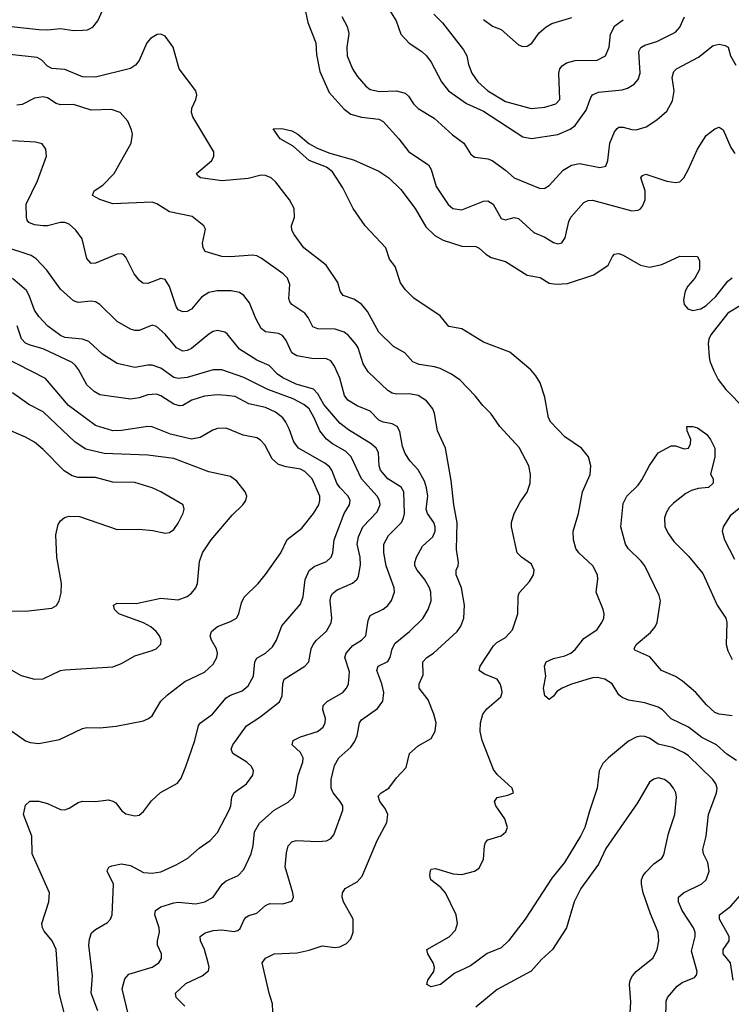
# Model space of a CAD drawing. Header units: inches. Extents: x 884691 to 1028259, y 526745 to 653629.
# Tile 235 of 241: x 1015103 to 1018366, y 634419 to 638936. Entities that reach past the tile are written whole.
import ezdxf

# ---------------------------------------------------------------- set-up
doc = ezdxf.new("R2010")
doc.units = ezdxf.units.IN
doc.header["$MEASUREMENT"] = 0
doc.layers.add('B0613', color=7, linetype='Continuous')

msp = doc.modelspace()

# ---------------------------------------------------------------- linework, layer by layer
at = {"layer": 'B0613', "color": 6}
for points, elevation in [([(1016399, 639039), (1016423.2, 638923.2), (1016460.2, 638830), (1016464.1, 638775.9), (1016478.5, 638698.5), (1016521.2, 638601.2), (1016590, 638525), (1016621.8, 638501.8), (1016670, 638487.9), (1016750, 638480.2), (1016769.4, 638469.4), (1016840.9, 638390), (1016887.1, 638330), (1016976.7, 638270), (1016989, 638249), (1017012.9, 638170), (1017067.3, 638087.3), (1017089.4, 638069.4), (1017130, 638063.5), (1017230, 638103.5), (1017250, 638104.7), (1017273.6, 638090), (1017310, 638023.3), (1017330, 638017.9), (1017370, 638028.5), (1017390, 638023.1), (1017459.8, 637959.8), (1017510, 637938.6), (1017550, 637913.8), (1017570, 637907.8), (1017588, 637912), (1017604.5, 637935.5), (1017621.2, 638010), (1017630, 638030), (1017690, 638096.6), (1017710, 638106.7), (1017730, 638108.4), (1017910, 638058.6), (1017938.1, 638061.9), (1017950, 638068.6), (1017959, 638081), (1017971.3, 638110), (1017970.2, 638150), (1017950.4, 638209.6), (1017958.5, 638221.5), (1017973.1, 638226.9), (1018070, 638194.6), (1018110, 638188.7), (1018130, 638191.3), (1018147.4, 638210), (1018170, 638249.4), (1018210, 638341.4), (1018250, 638404.6), (1018290, 638435.4), (1018310, 638443.1), (1018327.8, 638430), (1018362.9, 638350), (1018382.6, 638322.6)], 1800), ([(1016783.2, 639003.2), (1016828.6, 638930), (1016850.6, 638870), (1016887.9, 638827.9), (1016946.3, 638790), (1016967.7, 638770), (1016990, 638740.4), (1017036.3, 638650), (1017069.6, 638610), (1017151.2, 638551.2), (1017230, 638516.6), (1017410, 638399.1), (1017450, 638391.3), (1017570, 638408.4), (1017627.1, 638432.9), (1017649.7, 638450.3), (1017699.5, 638520.5), (1017721.1, 638578.9), (1017730, 638591.8), (1017756.8, 638603.2), (1017866, 638614), (1017890, 638621.1), (1017920, 638640), (1017938, 638662), (1017947.1, 638690), (1017941.1, 638790), (1017951.4, 638808.6), (1017970, 638819.2), (1018023.7, 638836.3), (1018110, 638878.5), (1018130, 638901.4), (1018151.3, 638948.7)], 2000), ([(1015064.7, 638904.7), (1015190, 638891.1), (1015230, 638889.6), (1015290, 638895.9), (1015350, 638886.6), (1015390, 638887), (1015413.2, 638890), (1015437.8, 638902.2), (1015460.2, 638930), (1015482.3, 638977.7)], 1800), ([(1017001.3, 638961.3), (1017041.1, 638921.1), (1017137.9, 638797.9), (1017153.2, 638770), (1017160.3, 638730), (1017175.8, 638690), (1017204.1, 638650), (1017249.4, 638610), (1017330, 638560.4), (1017448, 638528), (1017510, 638534.4), (1017560.8, 638550), (1017579.2, 638570), (1017574.9, 638690), (1017579.6, 638710), (1017590, 638724.7), (1017610, 638738.1), (1017650, 638748.5), (1017750, 638749.4), (1017789, 638770), (1017805.2, 638810), (1017812.3, 638870), (1017831.7, 638908.3), (1017870, 638935.8)], 2100), ([(1016579.6, 638950), (1016604.1, 638904.1), (1016612.5, 638872.6), (1016603.3, 638810), (1016604, 638770), (1016629.3, 638710), (1016650, 638676.2), (1016690, 638630.5), (1016710, 638615.8), (1016752.9, 638607.1), (1016830, 638609), (1016870, 638598.1), (1016885.3, 638585.3), (1016909.2, 638550), (1016930, 638529), (1017003.5, 638483.5), (1017087.1, 638407.1), (1017139.9, 638370), (1017170, 638321), (1017181.3, 638310), (1017190, 638304.8), (1017250, 638297.1), (1017269.1, 638289.1), (1017330, 638245.8), (1017370.4, 638210.4), (1017490, 638160.9), (1017510, 638163.4), (1017530, 638174.7), (1017594.7, 638245.3), (1017632.3, 638267.7), (1017670, 638276.4), (1017762.4, 638257.6), (1017790, 638264.5), (1017799.5, 638290), (1017809.5, 638370), (1017830, 638421.7), (1017842.6, 638437.4), (1017850, 638442.2), (1017870, 638442.3), (1017910, 638431.4), (1017930, 638430.7), (1017975.2, 638444.8), (1018024.3, 638475.7), (1018070, 638516.6), (1018095.7, 638564.3), (1018104.3, 638610), (1018095, 638670), (1018101.7, 638698.3), (1018114, 638710), (1018215.6, 638764.4), (1018282.5, 638817.5), (1018310, 638823.9), (1018338, 638818), (1018350.8, 638810), (1018361.4, 638770), (1018386.4, 638726.4)], 1900), ([(1017230, 638937.2), (1017270, 638905.7), (1017310.3, 638890.3), (1017390, 638820.8), (1017410, 638812.5), (1017430, 638814.8), (1017451.6, 638828.4), (1017484.6, 638875.4), (1017516.5, 638903.5), (1017542.3, 638917.7), (1017634.1, 638945.9)], 2200), ([(1018065.8, 634350), (1018066.5, 634433.5), (1018072.9, 634450), (1018117.5, 634502.5), (1018140.7, 634519.3), (1018197.7, 634542.3), (1018206.7, 634553.3), (1018209.5, 634570), (1018183.3, 634663.3), (1018200.8, 634730), (1018200.4, 634750), (1018193.1, 634770), (1018141, 634850), (1018124, 634890), (1018123.5, 634910), (1018146.3, 634930), (1018230, 634971.7), (1018250, 634990.4), (1018263.8, 635030), (1018257.4, 635070), (1018238.8, 635110), (1018235.3, 635130), (1018250.6, 635190), (1018261.1, 635290), (1018298.2, 635390), (1018301.4, 635410), (1018294.8, 635430), (1018280.6, 635450), (1018170, 635558.3), (1018150, 635573.2), (1018097.5, 635597.5), (1018030, 635612.6), (1017990, 635639.3), (1017970, 635647.9), (1017950, 635649.1), (1017930, 635644.2), (1017894.5, 635625.5), (1017801.9, 635550), (1017776.7, 635523.3), (1017759.3, 635490), (1017751.2, 635410), (1017714.8, 635305.2), (1017694.4, 635230), (1017674.6, 635190), (1017601, 635070), (1017542.4, 634997.6), (1017420.1, 634810), (1017343.4, 634710), (1017310, 634678.5), (1017247, 634653), (1017170, 634595.6), (1017098, 634562), (1017032.9, 634510), (1016990, 634499.1), (1016969.3, 634509.3), (1016973.5, 634530), (1017001.3, 634570), (1017004.4, 634590), (1016998.9, 634610), (1016974.6, 634650), (1016969.8, 634670), (1017071.7, 634728.3), (1017100.4, 634759.6), (1017110.4, 634790), (1017104.7, 634830), (1017055.2, 634930), (1017034.4, 634954.4), (1016988.2, 634990), (1016983.6, 635010), (1016986.4, 635033.6), (1016990, 635038.5), (1017010, 635042.1), (1017090, 635017.7), (1017130, 635015.3), (1017187.6, 635030), (1017210, 635043.8), (1017230, 635084.4), (1017233.3, 635146.8), (1017238.8, 635161.2), (1017250, 635173.8), (1017310, 635192.1), (1017332.2, 635210), (1017339.3, 635230), (1017327.5, 635270), (1017285.4, 635330), (1017279.6, 635350), (1017292.7, 635367.3), (1017341.2, 635378.8), (1017367.6, 635390), (1017361.5, 635410), (1017292.8, 635472.8), (1017275.8, 635495.8), (1017223, 635630), (1017214.8, 635670), (1017215.5, 635710), (1017225.9, 635750), (1017245.2, 635774.8), (1017308.7, 635830), (1017314.3, 635850), (1017312.6, 635870), (1017305.9, 635890), (1017291.6, 635910), (1017234.1, 635934.1), (1017208.8, 635950), (1017214.7, 635970), (1017276, 636064), (1017290, 636078.5), (1017330, 636102.1), (1017362.7, 636137.3), (1017387.4, 636210), (1017388.6, 636290), (1017392.9, 636307.1), (1017440.6, 636359.4), (1017458.9, 636390), (1017461.5, 636410), (1017450, 636438.5), (1017404.1, 636470), (1017383.2, 636490), (1017357.1, 636610), (1017357.3, 636630), (1017370.3, 636670), (1017397.8, 636722.2), (1017430, 636768.7), (1017444.1, 636810), (1017444.3, 636850), (1017436.8, 636890), (1017392.9, 636972.9), (1017304.4, 637070), (1017263.5, 637130), (1017225.8, 637165.8), (1017191.1, 637211.1), (1017121.7, 637281.7), (1017082.4, 637310), (1017030, 637335.6), (1017004, 637344), (1016934.6, 637354.6), (1016906.1, 637366.1), (1016868.2, 637408.2), (1016816.9, 637436.9), (1016750, 637503), (1016697.8, 637597.8), (1016670.4, 637630.4), (1016634.2, 637654.2), (1016585.8, 637670), (1016572.9, 637690), (1016561.1, 637730), (1016507.9, 637810), (1016405.9, 637890), (1016361.8, 637950), (1016350.9, 637970), (1016348.3, 637990), (1016362.8, 638030), (1016360.9, 638070), (1016339.3, 638110), (1016277.5, 638190), (1016255.8, 638210), (1016230, 638220.9), (1016210, 638222.1), (1016150, 638207.9), (1016030, 638197.1), (1015931.8, 638210), (1015919.4, 638219.4), (1015914.1, 638230), (1015983.1, 638290), (1015993, 638310), (1015992.5, 638330), (1015896.7, 638490), (1015890.2, 638510), (1015891.8, 638530), (1015910.4, 638570), (1015914.3, 638590), (1015910.4, 638610), (1015833.8, 638710), (1015806.5, 638810), (1015770, 638860.1), (1015750, 638869.5), (1015732.8, 638867.2), (1015702.6, 638850), (1015685.9, 638830), (1015651.2, 638748.8), (1015633.1, 638726.9), (1015610, 638712.5), (1015450, 638671.9), (1015390, 638673.2), (1015310, 638707.1), (1015250, 638711.8), (1015230, 638722.1), (1015204.2, 638750), (1015182.5, 638762.5), (1015056.7, 638776.7)], 1800), ([(1016264.1, 634384.1), (1016261.8, 634421.8), (1016246.2, 634470), (1016214.8, 634610), (1016230, 634631.1), (1016270, 634650.7), (1016375, 634655), (1016430, 634666.9), (1016490, 634687.3), (1016550, 634679.9), (1016570, 634682.5), (1016601.7, 634698.3), (1016620.8, 634719.2), (1016632.2, 634750), (1016632.4, 634810), (1016586.9, 634890), (1016581.7, 634910), (1016583.1, 634930), (1016594.5, 634950), (1016650, 634981), (1016673.2, 635006.8), (1016741.1, 635170), (1016786.3, 635253.7), (1016791.2, 635290), (1016778, 635318), (1016754.4, 635350), (1016746.4, 635373.6), (1016759.8, 635390), (1016794.6, 635410), (1016830, 635458.4), (1016875.2, 635504.8), (1016890.6, 635570), (1016930, 635604.9), (1016990, 635638.3), (1017008.4, 635671.6), (1017011.9, 635710), (1017002.1, 635750), (1016975.1, 635815.1), (1016933.9, 635870), (1016933.8, 635890), (1016952.4, 635930), (1016951.1, 635990), (1016970, 636009.6), (1017000.7, 636030), (1017108, 636130), (1017125.9, 636154.1), (1017139.5, 636190), (1017141.6, 636250), (1017128.5, 636330), (1017104.5, 636390), (1017104.4, 636410), (1017113.6, 636430), (1017114.5, 636445.5), (1017105.6, 636505.6), (1017108.2, 636628.2), (1017092.7, 636710), (1017081.6, 636821.6), (1017055.7, 636970), (1017018.2, 637050), (1017005, 637130), (1016997.1, 637150), (1016967.3, 637187.3), (1016930, 637212.1), (1016890, 637218.8), (1016830, 637218.1), (1016810, 637221.9), (1016790, 637234.7), (1016700.6, 637320.6), (1016677.9, 637357.9), (1016654.4, 637430), (1016645.4, 637445.4), (1016610, 637487.3), (1016590, 637502.7), (1016550, 637516.4), (1016470, 637517), (1016446.3, 637526.3), (1016426, 637570), (1016410, 637589.8), (1016350.5, 637630), (1016341.6, 637641.6), (1016337.4, 637657.4), (1016341.5, 637721.5), (1016331.2, 637750), (1016310.2, 637770), (1016210, 637841.2), (1016190, 637851.9), (1016170, 637856), (1016070, 637847.6), (1016030, 637850), (1015952.9, 637872.9), (1015943.3, 637890), (1015941.6, 637910), (1015954.6, 637974.6), (1015946.6, 637990), (1015893.3, 638033.3), (1015790, 638054.3), (1015730.8, 638090.8), (1015710, 638098.4), (1015530, 638090.9), (1015470, 638110.9), (1015436.9, 638130), (1015443.9, 638150), (1015483.2, 638176.8), (1015536.4, 638230), (1015614.1, 638370), (1015620.3, 638410), (1015615.3, 638430), (1015598.2, 638470), (1015563.7, 638510), (1015523.9, 638523.9), (1015430, 638521.1), (1015350, 638546.9), (1015290, 638545.6), (1015270, 638552), (1015230, 638577.7), (1015210, 638581.7), (1015170, 638576.5), (1015113.6, 638546.4), (1015090, 638544.4)], 1900), ([(1018390, 635537.3), (1018346, 635566), (1018297.3, 635610), (1018230, 635643.7), (1018170, 635690), (1018090, 635728.7), (1018050, 635769.8), (1018030, 635782), (1017970, 635802.4), (1017895, 635815), (1017865.9, 635825.9), (1017850, 635838.9), (1017819.7, 635890), (1017785.7, 635910), (1017750, 635918.1), (1017730, 635916.3), (1017633, 635887), (1017590.5, 635869.5), (1017566.4, 635853.6), (1017550, 635833.1), (1017530, 635818.1), (1017510, 635833.7), (1017505.3, 635870), (1017515.3, 635924.7), (1017508.6, 635970), (1017517.1, 635990), (1017550, 636004.8), (1017602.7, 636017.3), (1017630.5, 636029.5), (1017650, 636046.7), (1017690, 636097.2), (1017750, 636139.2), (1017772.8, 636170), (1017780.8, 636190), (1017782.7, 636210), (1017778.5, 636230), (1017746, 636310), (1017754.4, 636370), (1017752.2, 636390), (1017730.1, 636430.1), (1017666.3, 636490), (1017652.9, 636510), (1017642.5, 636550), (1017641.3, 636590), (1017665.7, 636670), (1017683.6, 636770), (1017718.5, 636850), (1017721, 636890), (1017710.3, 636930), (1017679.3, 636970), (1017602.2, 637022.2), (1017538.9, 637090), (1017528.2, 637110), (1017510, 637203.7), (1017489.8, 637270), (1017470, 637302.7), (1017445.8, 637330), (1017350, 637411), (1017230, 637455.9), (1017130, 637517.6), (1017070, 637528.4), (1017030, 637577.6), (1016910, 637657.6), (1016870, 637698.8), (1016848.9, 637728.9), (1016824.2, 637804.2), (1016797.8, 637837.8), (1016782, 637890), (1016686.1, 637990), (1016631.7, 638070), (1016583.8, 638163.8), (1016537.3, 638237.3), (1016510, 638259.3), (1016430, 638290.2), (1016356.3, 638356.3), (1016296.8, 638390), (1016265.1, 638434.9), (1016304.1, 638435.9), (1016350, 638425.3), (1016378.1, 638410), (1016427.8, 638367.8), (1016467, 638347), (1016524.2, 638324.2), (1016633, 638293), (1016750, 638241.4), (1016795.6, 638210), (1016850, 638156.4), (1016916.5, 638070), (1016965.4, 637985.4), (1017005.9, 637945.9), (1017045.1, 637925.1), (1017130, 637896.4), (1017194.6, 637894.6), (1017210, 637887.5), (1017240.1, 637860.1), (1017264.8, 637844.8), (1017330, 637825.9), (1017430, 637763.8), (1017490, 637753.2), (1017530, 637727), (1017562.1, 637722.1), (1017614, 637726), (1017735.2, 637764.8), (1017800.7, 637810), (1017820.5, 637850), (1017830, 637860.3), (1017838, 637862), (1017850, 637863), (1017870, 637855.8), (1017950, 637809.6), (1017990, 637800.4), (1018046.7, 637813.3), (1018130, 637850.5), (1018210, 637850.1), (1018220.1, 637830), (1018219.4, 637790), (1018198.2, 637750), (1018167, 637713), (1018154.1, 637690), (1018146.4, 637650), (1018150, 637630), (1018166.1, 637610), (1018190, 637601.3), (1018226.6, 637610), (1018250, 637624.5), (1018294.3, 637665.7), (1018350, 637736.4), (1018370, 637751)], 1700), ([(1015859.2, 634410), (1015820.6, 634450), (1015817.3, 634470), (1015864.8, 634515.2), (1015939.5, 634550), (1015967.8, 634572.2), (1015972, 634590), (1015967.3, 634610), (1015949.9, 634670), (1015931.8, 634710), (1015930.6, 634730), (1015953.4, 634746.6), (1015990, 634757.1), (1016030, 634760.8), (1016086.1, 634753.9), (1016102.7, 634757.3), (1016113.6, 634766.4), (1016131.2, 634808.8), (1016141, 634819), (1016153, 634827), (1016190, 634837.4), (1016230, 634872.5), (1016250, 634881.2), (1016310, 634880.7), (1016350, 634891.6), (1016358.1, 634910), (1016355.3, 634930), (1016320.3, 635050), (1016325.7, 635114.3), (1016333.7, 635146.3), (1016350, 635164.1), (1016370, 635171.2), (1016470, 635165.3), (1016510, 635169.8), (1016530, 635179.9), (1016543.8, 635196.2), (1016585.1, 635310), (1016583.7, 635330), (1016572.9, 635350), (1016539.6, 635390), (1016530.7, 635410.7), (1016530.8, 635450), (1016545.7, 635514.3), (1016566, 635550), (1016620.5, 635599.5), (1016637.5, 635622.5), (1016649.9, 635650.1), (1016661, 635710), (1016670, 635723.6), (1016743.4, 635776.6), (1016767.1, 635810), (1016772, 635850), (1016763.6, 635890), (1016740.9, 635950), (1016745.9, 635970), (1016790, 635992.1), (1016801.8, 636010), (1016810.9, 636050), (1016824.2, 636075.8), (1016890.2, 636130), (1016950.8, 636189.2), (1016976.1, 636230), (1016990.1, 636270), (1016988.3, 636310), (1016982, 636330), (1016958.3, 636370), (1016925.9, 636410), (1016915.2, 636430), (1016914, 636446), (1016922, 636470), (1016950, 636520.2), (1016996.7, 636563.4), (1017008.1, 636590), (1017008.4, 636610), (1017002, 636630), (1016972.9, 636670), (1016966.8, 636690), (1016974.8, 636750), (1016968.7, 636788.7), (1016958.2, 636818.2), (1016930.6, 636870.6), (1016893, 636910), (1016870, 636945.3), (1016858.4, 636978.5), (1016846.3, 637046.3), (1016833.4, 637070), (1016810, 637082), (1016770, 637089.3), (1016750, 637098.2), (1016710, 637139.4), (1016650, 637163.9), (1016607.1, 637190), (1016592.1, 637212.1), (1016570, 637290.8), (1016545.9, 637346), (1016530, 637370.3), (1016510, 637380.7), (1016441.5, 637381.5), (1016374.1, 637394.1), (1016350, 637408.1), (1016324, 637464), (1016307.4, 637487.4), (1016290, 637496.5), (1016230, 637504.6), (1016210, 637519.5), (1016184.8, 637564.8), (1016156.8, 637636.8), (1016130.1, 637670.1), (1016110, 637684.8), (1016071.9, 637691.9), (1016008.7, 637691.3), (1015970, 637684.9), (1015936.3, 637663.7), (1015890, 637608.3), (1015870, 637597.9), (1015850, 637595.7), (1015830, 637604.9), (1015819.6, 637619.6), (1015790, 637711.6), (1015770, 637744.7), (1015750, 637749.2), (1015690, 637726.2), (1015667.4, 637727.4), (1015650, 637740.5), (1015627.6, 637770), (1015590, 637846.5), (1015578.1, 637858.1), (1015570, 637862.2), (1015550, 637860.7), (1015450, 637819.1), (1015430, 637817.4), (1015410, 637840.4), (1015389.8, 637929.8), (1015360.3, 637970), (1015330, 637997.5), (1015310, 638005.2), (1015290, 638005.4), (1015230, 637990.5), (1015210, 637990.1), (1015170, 637994.5), (1015145.1, 638005.1), (1015136.2, 638016.2), (1015133.1, 638030), (1015132.7, 638090), (1015183.7, 638196.3), (1015224.9, 638310), (1015222.6, 638342.6), (1015205.8, 638365.8), (1015174.7, 638374.7), (1015070, 638380.3)], 2000), ([(1015601.2, 634370), (1015573, 634490), (1015584.6, 634535.4), (1015602.9, 634557.1), (1015710.7, 634590), (1015740.4, 634610), (1015752.3, 634630), (1015752.6, 634650), (1015733.8, 634690), (1015734, 634710), (1015743.5, 634750), (1015741.9, 634770), (1015723, 634830), (1015725.1, 634850), (1015750, 634866.1), (1015810, 634884.2), (1015830, 634888), (1015910, 634880.7), (1015952.1, 634890), (1015989.5, 634910.5), (1016030.8, 634970), (1016050, 634985.7), (1016104.9, 635010), (1016130, 635037.2), (1016163.4, 635110), (1016172.7, 635147.3), (1016180.1, 635210), (1016201.7, 635250), (1016270, 635309.3), (1016334.1, 635345.9), (1016358, 635370), (1016366.7, 635393.3), (1016380.3, 635470), (1016401.5, 635530), (1016402.2, 635550), (1016390, 635574.4), (1016352.6, 635610), (1016356.5, 635630), (1016390, 635646.3), (1016468.6, 635670), (1016493.6, 635690), (1016503.9, 635710), (1016505.2, 635730), (1016493.2, 635770), (1016494.3, 635790), (1016512.4, 635807.6), (1016583.9, 635850), (1016600.7, 635870), (1016610.1, 635890), (1016615.2, 635944.8), (1016594.3, 636010), (1016599.9, 636030), (1016630, 636065.5), (1016670, 636090.2), (1016690, 636110), (1016700, 636180), (1016710, 636202.3), (1016770, 636231.3), (1016791.5, 636248.5), (1016808, 636272), (1016821.4, 636310), (1016820.2, 636330), (1016782.8, 636430), (1016772.8, 636490), (1016772.5, 636530), (1016794.5, 636570), (1016852.9, 636630), (1016863.2, 636650), (1016866.8, 636670), (1016863.8, 636770), (1016851.9, 636791.9), (1016791.3, 636830), (1016757.7, 636870), (1016751.2, 636890), (1016747.6, 636950), (1016737.8, 636970), (1016714.8, 636990), (1016610, 637054), (1016570, 637085.4), (1016497.6, 637170), (1016470, 637219.2), (1016450, 637240.3), (1016370, 637264.1), (1016310, 637292.2), (1016284.9, 637310), (1016246.6, 637350), (1016190, 637374.7), (1016110, 637424.6), (1016054.6, 637494.6), (1016042.9, 637502.9), (1016010, 637509.5), (1015990, 637505.6), (1015970, 637493.9), (1015890, 637427), (1015870, 637417.8), (1015850, 637415.2), (1015821.3, 637430), (1015770, 637493.6), (1015730, 637528.9), (1015710, 637534), (1015650, 637510.7), (1015630, 637510.3), (1015610, 637516.9), (1015550, 637551.7), (1015470, 637629.4), (1015450, 637641.7), (1015430, 637645), (1015370, 637638.7), (1015350, 637646.4), (1015290, 637699.7), (1015227.3, 637787.3), (1015178.3, 637838.3), (1015154.8, 637854.8), (1015030, 637896.1)], 2100), ([(1015460.6, 634390), (1015430.8, 634470), (1015436.1, 634550), (1015420, 634690), (1015422, 634718), (1015432.3, 634747.7), (1015450, 634762.7), (1015505.8, 634794.2), (1015519.5, 634810), (1015526.7, 634830), (1015532.6, 634970), (1015503.2, 635030), (1015504.7, 635035.3), (1015511.5, 635048.5), (1015524.9, 635055.1), (1015570, 635063.6), (1015610, 635056.1), (1015670, 635024.2), (1015710, 635021.2), (1015750, 635027), (1015820.8, 635059.2), (1015873.5, 635090), (1015925.1, 635134.9), (1015975.5, 635170), (1016010, 635207.7), (1016063.7, 635310), (1016071.4, 635330), (1016075.3, 635370), (1016085, 635390), (1016143, 635430), (1016172.3, 635470), (1016174.1, 635490), (1016165.7, 635510), (1016143.8, 635530), (1016080.6, 635570), (1016072.3, 635590), (1016079.5, 635610), (1016142.8, 635697.2), (1016204.2, 635735.8), (1016293.8, 635806.2), (1016306.1, 635833.9), (1016308.8, 635891.2), (1016314.8, 635910), (1016410, 635969.7), (1016428.8, 635990), (1016439.3, 636050), (1016448.2, 636070), (1016463.5, 636090), (1016509.7, 636130.3), (1016531, 636169), (1016533.3, 636190), (1016527, 636270), (1016530, 636290), (1016537.1, 636302.9), (1016558.8, 636321.2), (1016628.6, 636351.4), (1016649.5, 636370), (1016656.7, 636383.3), (1016665.2, 636434.8), (1016663.5, 636470), (1016650.1, 636530), (1016655.9, 636564.1), (1016676.4, 636610), (1016741.2, 636678.8), (1016756, 636710), (1016753.2, 636730), (1016741.6, 636750), (1016670, 636830), (1016623.3, 636930), (1016595.9, 636955.9), (1016536.8, 636990), (1016510, 637011), (1016478.7, 637050), (1016453.7, 637110), (1016430.1, 637150), (1016405.8, 637170), (1016356.6, 637196.6), (1016239.9, 637239.9), (1016130, 637294.9), (1016030, 637328.9), (1015990, 637329.4), (1015870, 637294.7), (1015830, 637289.6), (1015810, 637295.2), (1015750, 637336.5), (1015710, 637350.5), (1015690, 637351.5), (1015630, 637339.6), (1015550, 637358.9), (1015482, 637402), (1015420.1, 637460.1), (1015390, 637470.1), (1015310, 637477.6), (1015290, 637486.8), (1015232.2, 637530), (1015190, 637574.1), (1015170, 637603.1), (1015146.8, 637670), (1015133.2, 637693.2), (1015070, 637748.5)], 2200), ([(1018415, 637630), (1018350, 637589.7), (1018271.5, 637490), (1018262.7, 637470), (1018260.1, 637450), (1018263.7, 637390), (1018266.6, 637370), (1018285.1, 637325.1), (1018305.9, 637285.9), (1018340, 637240), (1018430, 637149.2)], 1700), ([(1015310, 634370.1), (1015284.3, 634470), (1015269.6, 634670), (1015252.2, 634710), (1015215.1, 634755.1), (1015207.1, 634770), (1015204, 634790), (1015236.5, 634890), (1015239.8, 634930), (1015160.1, 635110), (1015158.3, 635190), (1015120.1, 635290), (1015130, 635332.9), (1015149.4, 635350.6), (1015190.5, 635350.5), (1015230, 635341), (1015290, 635312.5), (1015310, 635311.8), (1015330, 635318.9), (1015370, 635345.2), (1015390, 635351.7), (1015450, 635349), (1015510, 635356.9), (1015530, 635351.7), (1015542.9, 635342.9), (1015570, 635308.5), (1015590, 635292.3), (1015630, 635283.4), (1015650, 635287.4), (1015670, 635303.2), (1015707.6, 635352.4), (1015748.5, 635391.5), (1015826.4, 635433.6), (1015842.8, 635457.2), (1015865.2, 635510), (1015905.2, 635630), (1015922.4, 635697.6), (1015931.9, 635710), (1015986, 635750), (1016050, 635824.7), (1016070, 635837.2), (1016123.4, 635856.6), (1016150, 635880.5), (1016175.4, 635924.6), (1016180.7, 635990), (1016190, 636006.9), (1016230, 636030.2), (1016261.4, 636058.6), (1016280, 636090), (1016304.5, 636155.5), (1016390, 636254.5), (1016401.9, 636290), (1016412.2, 636367.8), (1016430, 636408.9), (1016452.4, 636427.7), (1016509.9, 636450.1), (1016531.2, 636470), (1016539.1, 636490), (1016545.1, 636550), (1016589.8, 636670.2), (1016614.5, 636710), (1016617.5, 636730), (1016608.3, 636750), (1016570, 636789.4), (1016556.6, 636810), (1016533.9, 636870), (1016524, 636884), (1016502, 636902), (1016381.3, 636970), (1016359.4, 636999.4), (1016338.7, 637058.7), (1016322.5, 637090), (1016308.8, 637110), (1016275.7, 637135.7), (1016230, 637157.1), (1016153.8, 637173.8), (1016090, 637207.6), (1016050, 637212.6), (1016010, 637215.2), (1015950, 637209), (1015891.3, 637190), (1015850, 637165.7), (1015834.8, 637165.2), (1015810, 637171.7), (1015750, 637210.4), (1015730, 637217.9), (1015690, 637215.4), (1015650, 637201.3), (1015610, 637194.6), (1015470, 637215.3), (1015444.1, 637230), (1015410, 637260.9), (1015371.8, 637331.8), (1015358.8, 637350), (1015342.6, 637362.6), (1015210, 637426), (1015150, 637442.4), (1015130, 637452.4), (1015111.6, 637471.6), (1015090.9, 637530.9)], 2300), ([(1015030, 635698.1), (1015130, 635628.5), (1015150, 635619.9), (1015190, 635614.8), (1015285.5, 635634.5), (1015390, 635684.2), (1015410, 635688.7), (1015470, 635687.4), (1015544.5, 635695.5), (1015670, 635719.9), (1015693.4, 635730), (1015710, 635742.5), (1015750.4, 635809.6), (1015780.6, 635839.4), (1015859.9, 635900.1), (1015950, 635943), (1015990, 635979.4), (1016007, 636010), (1016010.4, 636030), (1016005.2, 636050), (1015981.8, 636090), (1015976, 636110), (1015982.6, 636130), (1016010, 636152.1), (1016070, 636175.1), (1016096.1, 636190), (1016108.2, 636210), (1016119.7, 636260.3), (1016132.6, 636287.4), (1016196.3, 636350), (1016230, 636390.1), (1016300.7, 636490), (1016329.4, 636550.6), (1016397, 636603), (1016450, 636670.1), (1016473.9, 636710), (1016479.3, 636730), (1016478.4, 636750), (1016444, 636830), (1016410, 636863.7), (1016390, 636874.1), (1016324.2, 636884.2), (1016290, 636895.6), (1016261.1, 636921.1), (1016226, 636986), (1016207, 637007), (1016190, 637017.1), (1016127.1, 637030), (1016050, 637061.4), (1016010, 637060.5), (1015987.6, 637052.4), (1015930, 637019.2), (1015890, 637011.9), (1015794.4, 637034.4), (1015710, 637067.7), (1015690, 637070.3), (1015570, 637051.5), (1015530, 637049.4), (1015450, 637074), (1015325.7, 637165.7), (1015221.3, 637290), (1015027.2, 637390)], 2400), ([(1015031.2, 635971.2), (1015110, 635927.7), (1015170, 635911.2), (1015210, 635912.5), (1015290, 635949.8), (1015310, 635954), (1015530, 635967.6), (1015570, 635981.9), (1015630, 636017.9), (1015710, 636041.6), (1015729, 636050), (1015749.4, 636070.6), (1015751.7, 636090), (1015743.2, 636110), (1015727.8, 636130), (1015703.8, 636150), (1015670, 636168.8), (1015557.2, 636210), (1015537.1, 636230), (1015533.5, 636250), (1015550, 636259.8), (1015637.3, 636257.3), (1015750, 636282.2), (1015830, 636274.6), (1015870, 636290.1), (1015890, 636304.9), (1015910.2, 636329.8), (1015917.6, 636350), (1015926.5, 636450), (1015940.7, 636490), (1015980.1, 636550), (1016076.3, 636663.7), (1016125.7, 636710), (1016139.9, 636730), (1016143.6, 636750), (1016136.6, 636770), (1016098.6, 636818.6), (1016070, 636839.6), (1015970, 636862), (1015810, 636922.5), (1015690, 636938.6), (1015490, 636945.4), (1015406.1, 636966.1), (1015357.2, 636997.2), (1015210, 637137.6), (1015144.7, 637170), (1015070, 637223.7)], 2500), ([(1015010, 636223.5), (1015130, 636222.8), (1015250, 636236.6), (1015271.8, 636248.2), (1015284.2, 636270), (1015292.6, 636307.4), (1015294.3, 636350), (1015272.9, 636470), (1015268, 636572), (1015279.5, 636620.5), (1015290, 636636.9), (1015308.4, 636651.6), (1015330, 636658.9), (1015376.8, 636656.8), (1015550, 636597.4), (1015650, 636599.1), (1015712.7, 636592.7), (1015770, 636580.1), (1015790, 636582.8), (1015810, 636597.2), (1015830, 636625.5), (1015852.2, 636672.2), (1015856.4, 636690), (1015852.3, 636710), (1015750.5, 636770), (1015710, 636788), (1015630, 636812.8), (1015530, 636814), (1015450, 636835.1), (1015370, 636836), (1015342.8, 636842.8), (1015306.9, 636866.9), (1015210, 636964.5), (1015170, 636997.7), (1015130, 637020.6), (1015030, 637063.6)], 2600), ([(1018370, 635741.9), (1018310.3, 635750.3), (1018290, 635758.5), (1018252.7, 635792.7), (1018202.8, 635850), (1018142, 635902), (1018110, 635922.9), (1018045.4, 635950), (1017992.5, 636012.5), (1017923.2, 636043.2), (1017920.1, 636050), (1017929.1, 636070), (1017994.7, 636125.3), (1018016.8, 636150), (1018025.1, 636170), (1018040.5, 636270), (1018034.6, 636294.6), (1017969.8, 636430), (1017952.4, 636452.4), (1017893, 636510), (1017881.2, 636530), (1017859.4, 636610), (1017870, 636716.8), (1017886.9, 636750), (1017938.7, 636801.3), (1017955.7, 636824.3), (1017990, 636891), (1018030, 636949), (1018090, 636981.3), (1018110, 636981.3), (1018150, 636966.8), (1018170, 636970.8), (1018178.7, 636990), (1018179.7, 637010), (1018163.6, 637050), (1018162, 637070), (1018189.7, 637070.3), (1018210, 637062.8), (1018253.3, 637033.2), (1018270.8, 637010), (1018290.9, 636970), (1018290.4, 636929.6), (1018270.3, 636850.3), (1018283.1, 636830), (1018282.1, 636810), (1018261.5, 636790), (1018214.4, 636785.6), (1018183.7, 636776.3), (1018157.7, 636762.3), (1018101.3, 636718.7), (1018081.3, 636698.7), (1018066.5, 636673.5), (1018059.9, 636650), (1018061.6, 636610), (1018077.2, 636577.2), (1018102.4, 636542.4), (1018170, 636474.4), (1018234.9, 636394.9), (1018300.7, 636250), (1018340.7, 636190), (1018345.4, 636170), (1018342.2, 636070), (1018350, 636040.2), (1018370, 636000.5)], 1600), ([(1018426.4, 636713.6), (1018360.2, 636659.8), (1018327.8, 636610), (1018324.1, 636590), (1018334.9, 636550), (1018380.6, 636460.6)], 1700), ([(1017898.3, 634330), (1017904.5, 634430), (1017899.1, 634510), (1017902.3, 634530), (1017912.5, 634550), (1017930.1, 634569.9), (1018007.2, 634632.8), (1018026.3, 634670), (1018034, 634710), (1018031, 634750), (1017994.6, 634834.6), (1017961.4, 634930), (1017953.3, 634970), (1017954.6, 634990), (1017962.2, 635010), (1017974.3, 635025.7), (1018010, 635063.5), (1018047.4, 635090), (1018055.7, 635104.3), (1018077.7, 635202.3), (1018106.1, 635290), (1018113.7, 635370), (1018110.9, 635390), (1018101.1, 635410), (1018085.3, 635430), (1018059.6, 635450), (1018030, 635457.6), (1018010, 635452.6), (1017990, 635437.6), (1017936.2, 635343.8), (1017790, 635134.6), (1017757.4, 635062.6), (1017676.4, 634950), (1017645, 634890), (1017610.6, 634769.4), (1017545.8, 634670), (1017494.8, 634625.2), (1017448.6, 634571.4), (1017292.8, 634487.2), (1017194.3, 634405.7)], 1900), ([(1018374.4, 634530), (1018361.7, 634610), (1018328.1, 634650), (1018327.8, 634670), (1018356.5, 634710), (1018355.9, 634730), (1018311, 634810), (1018312.2, 634830), (1018363.9, 634870), (1018417.5, 634930)], 1700)]:
    msp.add_lwpolyline(points, dxfattribs=dict(at, elevation=elevation))

doc.saveas('drawing.dxf')
